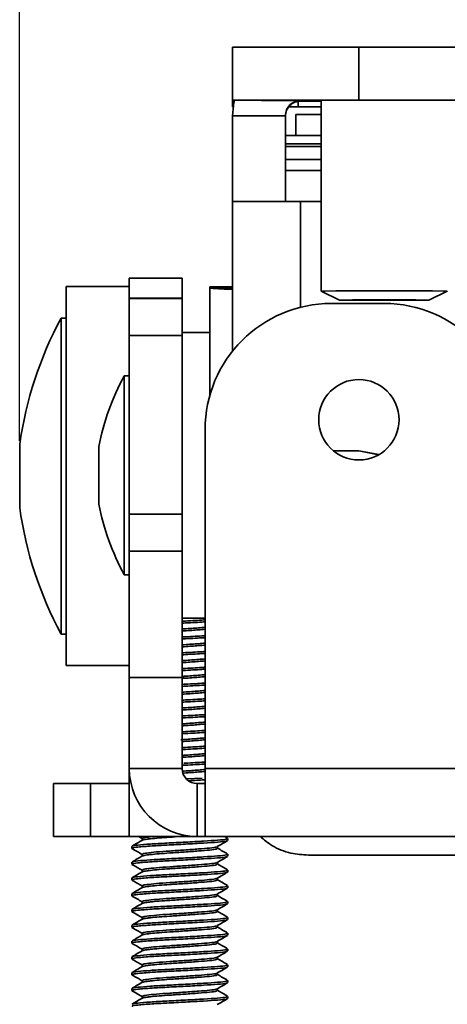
# Model space of a CAD drawing. Header units: millimetres. Extents: x 2 to 1120, y -2 to 861.
# Tile 27 of 226: x 313 to 320, y 137 to 154. Entities that reach past the tile are written whole.
import ezdxf

# ---------------------------------------------------------------- set-up
doc = ezdxf.new("R2010")
doc.units = ezdxf.units.MM
doc.header["$PDSIZE"] = -1
doc.styles.add('SLDTEXTSTYLE0', font='meiryo.ttc', dxfattribs={"width": 0.605})
doc.dimstyles.new('SLDDIMSTYLE1', dxfattribs={"dimtxt": 5.650301, "dimasz": 4.572, "dimexe": 0, "dimexo": 0.0625, "dimgap": 1.412575, "dimtad": 0, "dimtih": 1, "dimtoh": 1, "dimdec": 1, "dimlfac": 3, "dimrnd": 1e-09, "dimzin": 12, "dimdsep": 46, "dimtxsty": 'SLDTEXTSTYLE0', "dimsah": 1, "dimcen": 0.09, "dimadec": 0, "dimazin": 3, "dimtfac": 1, "dimtofl": 0, "dimtmove": 0, "dimatfit": 3, "dimfxl": 1, "dimfrac": 2, "dimtolj": 1, "dimtzin": 12, "dimarcsym": 0})

# ---------------------------------------------------------------- blocks, each defined once
blk = doc.blocks.new('*D41')
at = {"color": 0, "linetype": 'Continuous', "lineweight": -2}
for p, q in [((313.161, 146.583), (313.161, 166.364)), ((317.733, 166.364), (394.283, 166.364)), ((490.142, 166.364), (413.592, 166.364)), ((494.714, 146.583), (494.714, 166.364))]:
    blk.add_line(p, q, dxfattribs=at)
at = {"color": 0}
for points in [[(317.733, 167.126), (317.733, 165.602), (313.161, 166.364)], [(490.142, 165.602), (490.142, 167.126), (494.714, 166.364)]]:
    blk.add_solid(points, dxfattribs=at)
at = {"layer": 'Defpoints', "color": 0}
for p in [(494.714, 166.364), (313.161, 146.521), (494.714, 146.521)]:
    blk.add_point(p, dxfattribs=at)
at = {"color": 0, "lineweight": 18, "insert": (403.938, 174.804), "char_height": 5.6503, "attachment_point": 2, "style": 'SLDTEXTSTYLE0'}
blk.add_mtext('\\A1;544.7\\P(21.44)', dxfattribs=at)

msp = doc.modelspace()

# ---------------------------------------------------------------- linework, layer by layer
at = {"color": 7, "linetype": 'Continuous', "lineweight": 35}
for p, q in [((316.731, 152.2893), (316.731, 153.1749)), ((322.4037, 153.1763), (318.8477, 153.1763)), ((318.8477, 152.2907), (318.8477, 153.1763)), ((316.731, 152.2893), (316.731, 152.2872)), ((316.731, 152.1793), (316.731, 152.2872)), ((317.8317, 152.2865), (317.8706, 152.2865)), ((317.8706, 152.2865), (317.8706, 152.2829)), ((317.8706, 152.2751), (317.8706, 152.2829)), ((317.8706, 152.2751), (318.001, 152.2751)), ((318.001, 152.2751), (318.2127, 152.2751)), ((318.2127, 152.2896), (318.2127, 149.0923)), ((322.4037, 152.2907), (318.8477, 152.2907)), ((316.741, 152.1794), (316.731, 152.1793)), ((316.731, 152.1793), (316.731, 152.1772)), ((316.731, 152.1772), (316.7407, 152.1771)), ((317.8317, 152.18), (317.6724, 152.18)), ((318.2127, 152.18), (317.8317, 152.18)), ((317.6166, 152.0289), (316.731, 152.0289)), ((316.731, 152.0289), (316.731, 150.5896)), ((317.6166, 150.5903), (317.6166, 152.0289)), ((318.2127, 152.0482), (317.7893, 152.0482)), ((317.7893, 151.6987), (317.7893, 152.0482)), ((318.2127, 151.6987), (317.6166, 151.6987)), ((318.2127, 151.513), (317.6166, 151.513)), ((316.731, 148.0875), (316.731, 150.5896)), ((317.8706, 150.5903), (318.2127, 150.5903)), ((315.8843, 149.3072), (314.9987, 149.3072)), ((314.9987, 148.9725), (314.9987, 149.3072)), ((315.8843, 148.9725), (315.8843, 149.3072)), ((314.9987, 149.1667), (313.9404, 149.1667)), ((313.9404, 143.3939), (313.9404, 149.1667)), ((316.731, 149.1598), (316.3508, 149.1598)), ((316.3508, 149.1592), (316.3508, 149.1598)), ((316.3508, 149.1592), (316.3508, 149.1403)), ((316.3508, 149.1403), (316.3508, 147.3511)), ((315.8843, 148.9725), (314.9987, 148.9725)), ((314.9987, 148.9685), (314.9987, 148.9725)), ((315.8843, 148.9685), (314.9987, 148.9685)), ((314.9987, 148.3486), (314.9987, 148.9685)), ((315.8843, 148.9725), (315.8843, 148.9685)), ((315.8843, 148.9685), (315.8843, 148.3486)), ((318.2127, 149.0923), (318.5217, 148.9415)), ((320.0203, 148.9415), (320.3293, 149.0923)), ((319.271, 148.8839), (318.3854, 148.8839)), ((313.9404, 148.6376), (313.8557, 148.6376)), ((313.8557, 148.6376), (313.8557, 147.5297)), ((315.8843, 148.3486), (314.9987, 148.3486)), ((314.9987, 148.3486), (314.9987, 145.3552)), ((316.3508, 148.397), (315.8843, 148.397)), ((315.8843, 148.3486), (315.8843, 145.3552)), ((314.9987, 147.6731), (314.9141, 147.6731)), ((314.9141, 147.6731), (314.9141, 145.363)), ((313.8557, 147.5297), (313.8557, 143.3459)), ((316.2687, 141.0945), (316.2687, 146.7672)), ((313.1615, 146.5209), (313.1615, 146.2993)), ((314.4873, 146.4878), (314.4873, 145.8194)), ((318.8477, 146.4171), (318.4196, 146.4171)), ((318.8477, 146.4165), (318.4203, 146.4165)), ((319.1798, 146.3511), (318.8477, 146.4171)), ((318.8477, 146.4165), (318.8477, 146.4171)), ((319.1792, 146.3507), (318.8477, 146.4165)), ((313.1615, 146.2993), (313.1615, 145.4626)), ((314.4873, 145.8194), (314.4873, 145.5226)), ((314.9141, 145.363), (314.9141, 144.3373)), ((315.8843, 145.3552), (314.9987, 145.3552)), ((314.9987, 144.7352), (314.9987, 145.3552)), ((315.8843, 145.3552), (315.8843, 144.7352)), ((315.8843, 144.7352), (314.9987, 144.7352)), ((314.9987, 142.6185), (314.9987, 144.7352)), ((315.8843, 144.7352), (315.8843, 142.6185)), ((314.9141, 144.3373), (314.9987, 144.3373)), ((315.8843, 143.6134), (316.2687, 143.6134)), ((313.8557, 143.3459), (313.9404, 143.3459)), ((313.9404, 142.8167), (313.9404, 143.3939)), ((313.9404, 142.8167), (314.9987, 142.8167)), ((315.8843, 142.6185), (314.9987, 142.6185)), ((314.9987, 141.0945), (314.9987, 142.6185)), ((315.8843, 141.0945), (315.8843, 142.6185)), ((315.8843, 141.0945), (314.9987, 141.0945)), ((314.9987, 141.0556), (314.9987, 141.0945)), ((314.9987, 139.9549), (314.9987, 141.0556)), ((316.2687, 141.0945), (316.2687, 139.9549)), ((321.3877, 141.0945), (316.2687, 141.0945)), ((316.2204, 140.9344), (315.9563, 140.9192)), ((313.7287, 140.8405), (313.7287, 139.9549)), ((313.7287, 140.8405), (314.3487, 140.8405)), ((314.3487, 140.8405), (314.3487, 139.9549)), ((314.9987, 140.8405), (314.3487, 140.8405)), ((316.1383, 140.8405), (316.1383, 139.9549)), ((316.2687, 140.8405), (316.1383, 140.8405)), ((314.3487, 139.9549), (313.7287, 139.9549)), ((314.9987, 139.9549), (314.3487, 139.9549)), ((315.8843, 139.9549), (314.9987, 139.9549)), ((315.1514, 139.9549), (315.2129, 139.9192)), ((315.2129, 139.9216), (315.2129, 139.8909)), ((315.8843, 139.9836), (315.8843, 139.9549)), ((315.9587, 139.9549), (315.8843, 139.9549)), ((316.1383, 139.9549), (315.9587, 139.9549)), ((316.1383, 139.9549), (316.2687, 139.9549)), ((321.3877, 139.9549), (316.2687, 139.9549)), ((316.6474, 139.9249), (316.5957, 139.9549)), ((316.6497, 139.8885), (316.6497, 139.9216)), ((315.0411, 139.7892), (315.0411, 139.7562)), ((316.4779, 139.7562), (316.4779, 139.7869)), ((315.2129, 139.657), (315.2129, 139.6264)), ((316.6497, 139.6239), (316.6497, 139.657)), ((318.001, 139.6424), (321.0627, 139.6424)), ((315.0411, 139.5246), (315.0411, 139.4916)), ((315.2129, 139.3924), (315.2129, 139.3618)), ((316.4779, 139.4916), (316.4779, 139.5223)), ((316.6497, 139.3593), (316.6497, 139.3924)), ((315.0411, 139.26), (315.0411, 139.227)), ((316.4779, 139.227), (316.4779, 139.2577)), ((315.2129, 139.1278), (315.2129, 139.0972)), ((316.6497, 139.0948), (316.6497, 139.1278)), ((315.0411, 138.9955), (315.0411, 138.9625)), ((316.4779, 138.9625), (316.4779, 138.9932)), ((315.0411, 138.7309), (315.0411, 138.6979)), ((315.2129, 138.8632), (315.2129, 138.8326)), ((316.4779, 138.6979), (316.4779, 138.7286)), ((316.6497, 138.8302), (316.6497, 138.8632)), ((315.2129, 138.5987), (315.2129, 138.568)), ((316.6497, 138.5656), (316.6497, 138.5987)), ((315.0411, 138.4663), (315.0411, 138.4333)), ((316.4779, 138.4333), (316.4779, 138.464)), ((315.2129, 138.3341), (315.2129, 138.3034)), ((316.6497, 138.301), (316.6497, 138.3341)), ((315.0411, 138.2017), (315.0411, 138.1687)), ((315.2129, 138.0695), (315.2129, 138.0389)), ((316.4779, 138.1687), (316.4779, 138.1994)), ((316.6497, 138.0364), (316.6497, 138.0695)), ((315.0411, 137.9371), (315.0411, 137.9041)), ((316.4779, 137.9041), (316.4779, 137.9348)), ((315.2129, 137.8049), (315.2129, 137.7743)), ((316.6497, 137.7718), (316.6497, 137.8049)), ((315.0411, 137.6725), (315.0411, 137.6395)), ((316.4779, 137.6395), (316.4779, 137.6702)), ((315.0411, 137.408), (315.0411, 137.375)), ((315.2129, 137.5403), (315.2129, 137.5097)), ((316.4779, 137.375), (316.4779, 137.4057)), ((316.6497, 137.5073), (316.6497, 137.5403)), ((315.2129, 137.2757), (315.2129, 137.2451)), ((316.6497, 137.2427), (316.6497, 137.2757))]:
    msp.add_line(p, q, dxfattribs=at)
at = {"color": 8, "linetype": 'Continuous', "lineweight": 35}
for p, q in [((317.8317, 152.18), (317.8317, 152.2721)), ((318.2127, 151.5605), (317.6166, 151.5605)), ((318.2127, 151.2951), (317.6166, 151.2951)), ((318.2127, 151.1134), (317.6166, 151.1134)), ((317.8706, 150.5903), (317.8706, 148.8203)), ((316.731, 149.1592), (316.3508, 149.1592)), ((316.731, 149.1403), (316.3508, 149.1403)), ((314.9987, 141.0556), (314.9994, 141.0556)), ((315.9587, 139.9692), (315.9587, 139.9549))]:
    msp.add_line(p, q, dxfattribs=at)
at = {"color": 7, "linetype": 'Continuous', "lineweight": 35, "flags": 128}
for points in [[(318.8477, 153.1763), (318.4347, 153.1763), (318.0377, 153.1762), (317.6717, 153.176), (317.351, 153.1759), (317.0877, 153.1757), (316.8921, 153.1754), (316.7717, 153.1752), (316.731, 153.1749)], [(318.8477, 152.2907), (318.4347, 152.2906), (318.0377, 152.2906), (317.6717, 152.2904), (317.351, 152.2903), (317.0877, 152.29), (316.8921, 152.2898), (316.7717, 152.2895), (316.731, 152.2893)], [(316.731, 152.0289), (316.7529, 152.2512), (316.7606, 152.287)], [(320.3293, 152.289), (320.4068, 152.2891), (320.4068, 152.2894), (320.2837, 152.2896), (320.0509, 152.2898), (319.7335, 152.29), (319.3661, 152.29), (318.9883, 152.29), (318.6412, 152.2899), (318.3623, 152.2897), (318.1819, 152.2895), (318.1195, 152.2893), (318.1195, 152.2893)], [(318.1195, 152.2893), (318.1819, 152.289), (318.2127, 152.289)], [(317.6693, 152.176), (317.6717, 152.176), (318.0377, 152.1759), (318.2127, 152.1759)], [(318.2127, 152.1775), (318.1819, 152.1774), (318.1195, 152.1772)], [(318.1195, 152.1772), (318.1819, 152.1769), (318.2127, 152.1769)], [(318.2127, 149.0923), (318.2127, 149.0923), (318.2765, 149.0925), (318.4603, 149.0927), (318.7418, 149.0929), (319.0872, 149.093), (319.4548, 149.093), (319.8002, 149.0929), (320.0817, 149.0927), (320.2655, 149.0925), (320.3293, 149.0923), (320.3293, 149.0923)], [(320.0203, 148.9415), (319.9633, 148.9414), (319.8008, 148.9412), (319.5577, 148.9411), (319.271, 148.9411), (318.9843, 148.9411), (318.7412, 148.9412), (318.5787, 148.9414), (318.5217, 148.9415), (318.5787, 148.9417), (318.7412, 148.9419), (318.9843, 148.942), (319.271, 148.942), (319.5577, 148.942), (319.8008, 148.9419), (319.9633, 148.9417), (320.0203, 148.9415)], [(319.7955, 148.9415), (319.7556, 148.9414), (319.6419, 148.9413), (319.4717, 148.9412), (319.271, 148.9412), (319.0703, 148.9412), (318.9001, 148.9413), (318.7864, 148.9414), (318.7465, 148.9415), (318.7864, 148.9417), (318.9001, 148.9418), (319.0703, 148.9419), (319.271, 148.9419), (319.4717, 148.9419), (319.6419, 148.9418), (319.7556, 148.9417), (319.7955, 148.9415)]]:
    msp.add_lwpolyline(points, dxfattribs=at)
at = {"color": 7, "linetype": 'Continuous', "lineweight": 35}
msp.add_circle((318.8477, 146.9365), 0.6731, dxfattribs=at)
for centre, radius, start, end in [((317.5565, 568.0112), 415.7248, 269.886228, 270.037924), ((317.8706, 152.0289), 0.254, 89.99999, 179.99999), ((317.8706, 152.0211), 0.254, 89.99999, 179.99999), ((317.5857, -279.8446), 430.4351, 89.962076, 90.113772), ((316.6936, 152.6696), 3.5459, 264.45238, 270.60373), ((318.3854, 146.7672), 2.1167, 90, 180), ((319.271, 146.7672), 2.1167, 0, 90), ((319.4488, 145.6309), 6.35, 151.7384, 171.94262), ((318.6394, 145.6624), 4.2333, 151.64236, 168.75681), ((318.6394, 146.348), 4.2333, 191.24319, 208.35764), ((319.4488, 146.3526), 6.35, 188.05738, 208.2616), ((316.1383, 141.0945), 1.1396, 180, 270), ((316.1383, 141.0945), 0.254, 180, 270)]:
    msp.add_arc(centre, radius, start, end, dxfattribs=at)
for points, knots in [([(316.2687, 143.5832), (316.2608, 143.5827), (316.1732, 143.5768), (316.0239, 143.5684), (315.8953, 143.5617), (315.8725, 143.5606)], [0, 0, 0, 0, 0.0755178, 0.8363115, 1, 1, 1, 1]), ([(316.2687, 143.5501), (316.2608, 143.5496), (316.1732, 143.5438), (316.0296, 143.5356), (315.9064, 143.5292), (315.8891, 143.5283)], [0, 0, 0, 0, 0.0786157, 0.8706185, 1, 1, 1, 1]), ([(316.2687, 143.4586), (316.234, 143.4556), (316.1388, 143.4473), (315.992, 143.4365), (315.8964, 143.4302), (315.8843, 143.4294)], [0, 0, 0, 0, 0.3339706, 0.9156572, 1, 1, 1, 1]), ([(316.2687, 143.4255), (316.234, 143.4225), (316.1388, 143.4142), (315.992, 143.4035), (315.8964, 143.3972), (315.8843, 143.3964)], [0, 0, 0, 0, 0.3339706, 0.9156572, 1, 1, 1, 1]), ([(316.2687, 143.3186), (316.2608, 143.3181), (316.1732, 143.3122), (316.028, 143.304), (315.9032, 143.2976), (315.8843, 143.2966)], [0, 0, 0, 0, 0.0777024, 0.8605043, 1, 1, 1, 1]), ([(316.2687, 143.2856), (316.2608, 143.285), (316.1732, 143.2792), (316.028, 143.271), (315.9032, 143.2645), (315.8843, 143.2635)], [0, 0, 0, 0, 0.0777024, 0.8605043, 1, 1, 1, 1]), ([(316.2687, 143.194), (316.234, 143.191), (316.1388, 143.1827), (315.992, 143.1719), (315.8964, 143.1656), (315.8843, 143.1648)], [0, 0, 0, 0, 0.3339706, 0.9156572, 1, 1, 1, 1]), ([(316.2687, 143.1609), (316.234, 143.1579), (316.1388, 143.1497), (315.992, 143.1389), (315.8964, 143.1326), (315.8843, 143.1318)], [0, 0, 0, 0, 0.3339706, 0.9156572, 1, 1, 1, 1]), ([(316.2687, 143.054), (316.2608, 143.0535), (316.1732, 143.0477), (316.028, 143.0394), (315.9032, 143.033), (315.8843, 143.032)], [0, 0, 0, 0, 0.0777024, 0.8605043, 1, 1, 1, 1]), ([(316.2687, 143.021), (316.2608, 143.0204), (316.1732, 143.0146), (316.028, 143.0064), (315.9032, 142.9999), (315.8843, 142.9989)], [0, 0, 0, 0, 0.0777024, 0.8605043, 1, 1, 1, 1]), ([(316.2687, 142.9294), (316.234, 142.9264), (316.1388, 142.9181), (315.992, 142.9074), (315.8964, 142.9011), (315.8843, 142.9003)], [0, 0, 0, 0, 0.3339706, 0.9156572, 1, 1, 1, 1]), ([(316.2687, 142.8963), (316.234, 142.8933), (316.1388, 142.8851), (315.992, 142.8743), (315.8964, 142.868), (315.8843, 142.8672)], [0, 0, 0, 0, 0.3339706, 0.9156572, 1, 1, 1, 1]), ([(316.2687, 142.7895), (316.2608, 142.7889), (316.1732, 142.7831), (316.028, 142.7749), (315.9032, 142.7684), (315.8843, 142.7674)], [0, 0, 0, 0, 0.0777024, 0.8605043, 1, 1, 1, 1]), ([(316.2687, 142.7564), (316.2608, 142.7559), (316.1732, 142.75), (316.028, 142.7418), (315.9032, 142.7353), (315.8843, 142.7343)], [0, 0, 0, 0, 0.0777024, 0.8605043, 1, 1, 1, 1]), ([(316.2687, 142.6648), (316.234, 142.6618), (316.1388, 142.6536), (315.992, 142.6428), (315.8964, 142.6365), (315.8843, 142.6357)], [0, 0, 0, 0, 0.3339706, 0.9156572, 1, 1, 1, 1]), ([(316.2687, 142.5249), (316.2608, 142.5244), (316.1732, 142.5185), (316.028, 142.5103), (315.9032, 142.5038), (315.8843, 142.5028)], [0, 0, 0, 0, 0.07770237, 0.86050433, 1, 1, 1, 1]), ([(316.2687, 142.6317), (316.234, 142.6287), (316.1389, 142.6205), (315.995, 142.6099), (315.9023, 142.6038), (315.8931, 142.6032)], [0, 0, 0, 0, 0.34094062, 0.93476697, 1, 1, 1, 1]), ([(316.2687, 142.4918), (316.2608, 142.4913), (316.1732, 142.4854), (316.028, 142.4772), (315.9032, 142.4707), (315.8843, 142.4698)], [0, 0, 0, 0, 0.0777024, 0.8605043, 1, 1, 1, 1]), ([(316.2687, 142.4002), (316.234, 142.3972), (316.1388, 142.389), (315.992, 142.3782), (315.8964, 142.3719), (315.8843, 142.3711)], [0, 0, 0, 0, 0.3339706, 0.9156572, 1, 1, 1, 1]), ([(316.2687, 142.3672), (316.234, 142.3642), (316.1388, 142.3559), (315.992, 142.3451), (315.8964, 142.3388), (315.8843, 142.338)], [0, 0, 0, 0, 0.3339706, 0.9156572, 1, 1, 1, 1]), ([(316.2687, 142.2603), (316.2608, 142.2598), (316.1732, 142.2539), (316.028, 142.2457), (315.9032, 142.2392), (315.8843, 142.2383)], [0, 0, 0, 0, 0.0777024, 0.8605043, 1, 1, 1, 1]), ([(316.2687, 142.2272), (316.2608, 142.2267), (316.1732, 142.2208), (316.028, 142.2126), (315.9032, 142.2062), (315.8843, 142.2052)], [0, 0, 0, 0, 0.0777024, 0.8605043, 1, 1, 1, 1]), ([(316.2687, 142.1356), (316.234, 142.1326), (316.1388, 142.1244), (315.992, 142.1136), (315.8964, 142.1073), (315.8843, 142.1065)], [0, 0, 0, 0, 0.3339706, 0.9156572, 1, 1, 1, 1]), ([(316.2687, 142.1026), (316.234, 142.0996), (316.1388, 142.0913), (315.992, 142.0805), (315.8964, 142.0742), (315.8843, 142.0734)], [0, 0, 0, 0, 0.3339706, 0.9156572, 1, 1, 1, 1]), ([(316.2687, 141.9957), (316.2608, 141.9952), (316.1732, 141.9893), (316.028, 141.9811), (315.9032, 141.9746), (315.8843, 141.9737)], [0, 0, 0, 0, 0.0777024, 0.8605043, 1, 1, 1, 1]), ([(316.2687, 141.9626), (316.2608, 141.9621), (316.1732, 141.9563), (316.028, 141.948), (315.9032, 141.9416), (315.8843, 141.9406)], [0, 0, 0, 0, 0.0777024, 0.8605043, 1, 1, 1, 1]), ([(316.2687, 141.8711), (316.234, 141.8681), (316.1388, 141.8598), (315.992, 141.849), (315.8964, 141.8427), (315.8843, 141.8419)], [0, 0, 0, 0, 0.3339706, 0.9156572, 1, 1, 1, 1]), ([(316.2687, 141.838), (316.234, 141.835), (316.1388, 141.8267), (315.992, 141.816), (315.8964, 141.8097), (315.8843, 141.8089)], [0, 0, 0, 0, 0.3339706, 0.9156572, 1, 1, 1, 1]), ([(316.2687, 141.7311), (316.2608, 141.7306), (316.1732, 141.7247), (316.028, 141.7165), (315.9032, 141.7101), (315.8843, 141.7091)], [0, 0, 0, 0, 0.0777024, 0.8605043, 1, 1, 1, 1]), ([(316.2687, 141.6981), (316.2608, 141.6975), (316.1732, 141.6917), (316.028, 141.6835), (315.9032, 141.677), (315.8843, 141.676)], [0, 0, 0, 0, 0.0777024, 0.8605043, 1, 1, 1, 1]), ([(316.2687, 141.6065), (316.234, 141.6035), (316.1388, 141.5952), (315.9853, 141.584), (315.8831, 141.5773), (315.8643, 141.576)], [0, 0, 0, 0, 0.3191453, 0.87501, 1, 1, 1, 1]), ([(316.2687, 141.5734), (316.234, 141.5704), (316.1388, 141.5622), (315.991, 141.5513), (315.8943, 141.5449), (315.8811, 141.5441)], [0, 0, 0, 0, 0.3314875, 0.9088492, 1, 1, 1, 1]), ([(316.2687, 141.4665), (316.2608, 141.466), (316.1732, 141.4602), (316.028, 141.4519), (315.9032, 141.4455), (315.8843, 141.4445)], [0, 0, 0, 0, 0.0777024, 0.8605043, 1, 1, 1, 1]), ([(316.2687, 141.4335), (316.2608, 141.4329), (316.1732, 141.4271), (316.028, 141.4189), (315.9032, 141.4124), (315.8843, 141.4114)], [0, 0, 0, 0, 0.0777024, 0.8605043, 1, 1, 1, 1]), ([(316.2687, 141.3419), (316.234, 141.3389), (316.1388, 141.3306), (315.992, 141.3199), (315.8964, 141.3136), (315.8843, 141.3128)], [0, 0, 0, 0, 0.3339706, 0.9156572, 1, 1, 1, 1]), ([(316.2687, 141.3088), (316.234, 141.3058), (316.1388, 141.2976), (315.992, 141.2868), (315.8964, 141.2805), (315.8843, 141.2797)], [0, 0, 0, 0, 0.3339706, 0.9156572, 1, 1, 1, 1]), ([(316.2687, 141.202), (316.2608, 141.2014), (316.1732, 141.1956), (316.0374, 141.1879), (315.9216, 141.1819), (315.9118, 141.1814)], [0, 0, 0, 0, 0.0833201, 0.9227171, 1, 1, 1, 1]), ([(316.2687, 141.0773), (316.234, 141.0743), (316.1389, 141.0661), (315.9949, 141.0555), (315.9021, 141.0494), (315.8929, 141.0487)], [0, 0, 0, 0, 0.3407209, 0.9341645, 1, 1, 1, 1]), ([(316.2687, 141.0442), (316.234, 141.0412), (316.1389, 141.033), (315.997, 141.0225), (315.9062, 141.0166), (315.899, 141.0161)], [0, 0, 0, 0, 0.3457065, 0.9478337, 1, 1, 1, 1]), ([(316.2601, 141.1683), (316.255, 141.168), (316.1699, 141.1623), (316.0337, 141.1546), (315.9145, 141.1484), (315.9013, 141.1477)], [0, 0, 0, 0, 0.05348684, 0.89476436, 1, 1, 1, 1]), ([(316.254, 140.9033), (316.2509, 140.9031), (316.1827, 140.8986), (316.0885, 140.8934), (315.9986, 140.8885)], [0, 0, 0, 0, 0.04526015, 1, 1, 1, 1]), ([(316.6361, 139.8885), (316.6358, 139.8846), (316.6351, 139.8751), (316.4927, 139.8596), (316.2522, 139.8447), (315.9461, 139.8267), (315.637, 139.8113), (315.3465, 139.7955), (315.1352, 139.7773), (315.0311, 139.7642), (315.0522, 139.7555), (315.0598, 139.7524)], [0, 0, 0, 0, 0.083866, 0.2066621, 0.3256319, 0.4495027, 0.5702036, 0.677432, 0.8147027, 0.9336725, 1, 1, 1, 1]), ([(315.2185, 139.8942), (315.1898, 139.8775), (315.1323, 139.8441), (315.0747, 139.8107), (315.0459, 139.794)], [0, 0, 0, 0, 0.49977052, 1, 1, 1, 1]), ([(316.6361, 139.9216), (316.6358, 139.9177), (316.6351, 139.9082), (316.4927, 139.8926), (316.2522, 139.8778), (315.9461, 139.8598), (315.6254, 139.8438), (315.3354, 139.8279), (315.1404, 139.8104), (315.0399, 139.799), (315.0546, 139.7917), (315.0595, 139.7892)], [0, 0, 0, 0, 0.0862164, 0.212454, 0.334758, 0.4621003, 0.5861839, 0.7102676, 0.8376099, 0.9459483, 1, 1, 1, 1]), ([(315.8563, 139.9549), (315.7955, 139.9509), (315.6702, 139.9427), (315.4943, 139.9307), (315.3694, 139.9188), (315.2645, 139.9063), (315.2373, 139.899), (315.2186, 139.894)], [0, 0, 0, 0, 0.19661417, 0.40520969, 0.62098924, 0.7392883, 1, 1, 1, 1]), ([(315.4106, 139.9549), (315.3683, 139.9507), (315.28, 139.9418), (315.2194, 139.9316), (315.2199, 139.9244), (315.2201, 139.9216)], [0, 0, 0, 0, 0.3583292, 0.7474059, 1, 1, 1, 1]), ([(316.4738, 139.7845), (316.5026, 139.8013), (316.5602, 139.8348), (316.6179, 139.8682), (316.6467, 139.885)], [0, 0, 0, 0, 0.499703, 1, 1, 1, 1]), ([(317.1917, 139.9549), (317.2562, 139.9002), (317.3984, 139.7798), (317.6887, 139.665), (317.9021, 139.6496), (318.001, 139.6424)], [0, 0, 0, 0, 0.3086255, 0.6795929, 1, 1, 1, 1]), ([(315.044, 139.7527), (315.0729, 139.7359), (315.1292, 139.7033), (315.1855, 139.6706), (315.2129, 139.6546)], [0, 0, 0, 0, 0.5124683, 1, 1, 1, 1]), ([(316.4671, 139.7562), (316.4669, 139.7524), (316.4664, 139.7428), (316.3544, 139.7273), (316.1652, 139.7124), (315.9247, 139.6944), (315.6903, 139.6795), (315.4943, 139.6661), (315.3694, 139.6542), (315.2645, 139.6417), (315.2373, 139.6344), (315.2186, 139.6295)], [0, 0, 0, 0, 0.08985201, 0.22141269, 0.34886006, 0.48157634, 0.61088456, 0.71191663, 0.81642825, 0.87372574, 1, 1, 1, 1]), ([(316.4621, 139.7845), (316.4614, 139.7822), (316.4587, 139.7743), (316.353, 139.7603), (316.1656, 139.7455), (315.9245, 139.7275), (315.6723, 139.7115), (315.4449, 139.6956), (315.2932, 139.6786), (315.2188, 139.667), (315.2198, 139.6598), (315.2201, 139.657)], [0, 0, 0, 0, 0.0527615, 0.1835575, 0.310264, 0.4422089, 0.5707655, 0.6993222, 0.831267, 0.9335782, 1, 1, 1, 1]), ([(316.6474, 139.6603), (316.6186, 139.677), (316.5621, 139.7098), (316.5055, 139.7426), (316.4779, 139.7587)], [0, 0, 0, 0, 0.5103941, 1, 1, 1, 1]), ([(316.6361, 139.6239), (316.6358, 139.6201), (316.6351, 139.6106), (316.4927, 139.595), (316.2522, 139.5801), (315.9461, 139.5621), (315.637, 139.5467), (315.3465, 139.5309), (315.1352, 139.5127), (315.0311, 139.4997), (315.0522, 139.4909), (315.0598, 139.4878)], [0, 0, 0, 0, 0.083866, 0.2066621, 0.3256319, 0.4495027, 0.5702036, 0.677432, 0.8147027, 0.9336725, 1, 1, 1, 1]), ([(315.2185, 139.6296), (315.1898, 139.6129), (315.1323, 139.5795), (315.0747, 139.5461), (315.0459, 139.5294)], [0, 0, 0, 0, 0.4997705, 1, 1, 1, 1]), ([(316.6361, 139.657), (316.6358, 139.6531), (316.6351, 139.6436), (316.4927, 139.6281), (316.2522, 139.6132), (315.9461, 139.5952), (315.6254, 139.5792), (315.3354, 139.5633), (315.1404, 139.5458), (315.0399, 139.5345), (315.0546, 139.5271), (315.0595, 139.5246)], [0, 0, 0, 0, 0.08621645, 0.21245395, 0.33475797, 0.46210028, 0.58618394, 0.7102676, 0.83760991, 0.94594828, 1, 1, 1, 1]), ([(316.4738, 139.5199), (316.5026, 139.5367), (316.5602, 139.5702), (316.6179, 139.6036), (316.6467, 139.6204)], [0, 0, 0, 0, 0.499703, 1, 1, 1, 1]), ([(315.044, 139.4881), (315.0729, 139.4713), (315.1292, 139.4387), (315.1855, 139.406), (315.2129, 139.39)], [0, 0, 0, 0, 0.5124683, 1, 1, 1, 1]), ([(316.6361, 139.3924), (316.6358, 139.3886), (316.6351, 139.379), (316.4927, 139.3635), (316.2522, 139.3486), (315.9461, 139.3306), (315.6254, 139.3146), (315.3354, 139.2987), (315.1404, 139.2813), (315.0399, 139.2699), (315.0546, 139.2625), (315.0595, 139.26)], [0, 0, 0, 0, 0.0862164, 0.212454, 0.334758, 0.4621003, 0.5861839, 0.7102676, 0.8376099, 0.9459483, 1, 1, 1, 1]), ([(316.4671, 139.4916), (316.4669, 139.4878), (316.4664, 139.4783), (316.3544, 139.4627), (316.1652, 139.4478), (315.9247, 139.4298), (315.6903, 139.4149), (315.4943, 139.4015), (315.3694, 139.3897), (315.2645, 139.3771), (315.2373, 139.3699), (315.2186, 139.3649)], [0, 0, 0, 0, 0.089852, 0.2214127, 0.3488601, 0.4815763, 0.6108846, 0.7119166, 0.8164283, 0.8737257, 1, 1, 1, 1]), ([(316.4621, 139.5199), (316.4614, 139.5177), (316.4587, 139.5097), (316.353, 139.4958), (316.1656, 139.4809), (315.9245, 139.4629), (315.6723, 139.4469), (315.4449, 139.431), (315.2932, 139.4141), (315.2188, 139.4024), (315.2198, 139.3952), (315.2201, 139.3924)], [0, 0, 0, 0, 0.0527615, 0.1835575, 0.310264, 0.4422089, 0.5707655, 0.6993222, 0.831267, 0.9335782, 1, 1, 1, 1]), ([(316.6474, 139.3957), (316.6186, 139.4125), (316.5621, 139.4452), (316.5055, 139.4781), (316.4779, 139.4941)], [0, 0, 0, 0, 0.51039407, 1, 1, 1, 1]), ([(315.044, 139.2235), (315.0729, 139.2068), (315.1292, 139.1741), (315.1855, 139.1414), (315.2129, 139.1254)], [0, 0, 0, 0, 0.5124683, 1, 1, 1, 1]), ([(316.6361, 139.3593), (316.6358, 139.3555), (316.6351, 139.346), (316.4927, 139.3304), (316.2522, 139.3155), (315.9461, 139.2975), (315.637, 139.2821), (315.3465, 139.2663), (315.1352, 139.2481), (315.0311, 139.2351), (315.0522, 139.2264), (315.0598, 139.2232)], [0, 0, 0, 0, 0.083866, 0.2066621, 0.3256319, 0.4495027, 0.5702036, 0.677432, 0.8147027, 0.9336725, 1, 1, 1, 1]), ([(315.2185, 139.365), (315.1898, 139.3483), (315.1323, 139.3149), (315.0747, 139.2815), (315.0459, 139.2648)], [0, 0, 0, 0, 0.4997705, 1, 1, 1, 1]), ([(316.4671, 139.227), (316.4669, 139.2232), (316.4664, 139.2137), (316.3544, 139.1981), (316.1652, 139.1832), (315.9247, 139.1652), (315.6903, 139.1504), (315.4943, 139.1369), (315.3694, 139.1251), (315.2645, 139.1125), (315.2373, 139.1053), (315.2186, 139.1003)], [0, 0, 0, 0, 0.089852, 0.2214127, 0.3488601, 0.4815763, 0.6108846, 0.7119166, 0.8164283, 0.8737257, 1, 1, 1, 1]), ([(316.4621, 139.2554), (316.4614, 139.2531), (316.4587, 139.2451), (316.353, 139.2312), (316.1656, 139.2163), (315.9245, 139.1983), (315.6723, 139.1823), (315.4449, 139.1664), (315.2932, 139.1495), (315.2188, 139.1378), (315.2198, 139.1307), (315.2201, 139.1278)], [0, 0, 0, 0, 0.0527615, 0.1835575, 0.310264, 0.4422089, 0.5707655, 0.6993222, 0.831267, 0.9335782, 1, 1, 1, 1]), ([(316.4738, 139.2554), (316.5026, 139.2721), (316.5602, 139.3056), (316.6179, 139.3391), (316.6467, 139.3558)], [0, 0, 0, 0, 0.499703, 1, 1, 1, 1]), ([(316.6474, 139.1311), (316.6186, 139.1479), (316.5621, 139.1806), (316.5055, 139.2135), (316.4779, 139.2296)], [0, 0, 0, 0, 0.51039407, 1, 1, 1, 1]), ([(316.6361, 139.0948), (316.6358, 139.0909), (316.6351, 139.0814), (316.4927, 139.0658), (316.2522, 139.0509), (315.9461, 139.0329), (315.637, 139.0175), (315.3465, 139.0018), (315.1352, 138.9835), (315.0311, 138.9705), (315.0522, 138.9618), (315.0598, 138.9587)], [0, 0, 0, 0, 0.083866, 0.2066621, 0.3256319, 0.4495027, 0.5702036, 0.677432, 0.8147027, 0.9336725, 1, 1, 1, 1]), ([(315.2185, 139.1004), (315.1898, 139.0837), (315.1323, 139.0503), (315.0747, 139.0169), (315.0459, 139.0003)], [0, 0, 0, 0, 0.4997705, 1, 1, 1, 1]), ([(316.6361, 139.1278), (316.6358, 139.124), (316.6351, 139.1145), (316.4927, 139.0989), (316.2522, 139.084), (315.9461, 139.066), (315.6254, 139.05), (315.3354, 139.0341), (315.1404, 139.0167), (315.0399, 139.0053), (315.0546, 138.9979), (315.0595, 138.9955)], [0, 0, 0, 0, 0.0862164, 0.212454, 0.334758, 0.4621003, 0.5861839, 0.7102676, 0.8376099, 0.9459483, 1, 1, 1, 1]), ([(316.4738, 138.9908), (316.5026, 139.0075), (316.5602, 139.041), (316.6179, 139.0745), (316.6467, 139.0912)], [0, 0, 0, 0, 0.499703, 1, 1, 1, 1]), ([(315.044, 138.9589), (315.0729, 138.9422), (315.1292, 138.9095), (315.1855, 138.8768), (315.2129, 138.8609)], [0, 0, 0, 0, 0.5124683, 1, 1, 1, 1]), ([(316.4671, 138.9625), (316.4669, 138.9586), (316.4664, 138.9491), (316.3544, 138.9335), (316.1652, 138.9186), (315.9247, 138.9007), (315.6903, 138.8858), (315.4943, 138.8724), (315.3694, 138.8605), (315.2645, 138.8479), (315.2373, 138.8407), (315.2186, 138.8357)], [0, 0, 0, 0, 0.089852, 0.2214127, 0.3488601, 0.4815763, 0.6108846, 0.7119166, 0.8164283, 0.8737257, 1, 1, 1, 1]), ([(316.4621, 138.9908), (316.4614, 138.9885), (316.4587, 138.9806), (316.353, 138.9666), (316.1656, 138.9517), (315.9245, 138.9337), (315.6723, 138.9178), (315.4449, 138.9018), (315.2932, 138.8849), (315.2188, 138.8733), (315.2198, 138.8661), (315.2201, 138.8632)], [0, 0, 0, 0, 0.0527615, 0.1835575, 0.310264, 0.4422089, 0.5707655, 0.6993222, 0.831267, 0.9335782, 1, 1, 1, 1]), ([(316.6474, 138.8666), (316.6186, 138.8833), (316.5621, 138.9161), (316.5055, 138.9489), (316.4779, 138.965)], [0, 0, 0, 0, 0.5103941, 1, 1, 1, 1]), ([(316.6361, 138.8302), (316.6358, 138.8263), (316.6351, 138.8168), (316.4927, 138.8012), (316.2522, 138.7864), (315.9461, 138.7684), (315.637, 138.7529), (315.3465, 138.7372), (315.1352, 138.7189), (315.0311, 138.7059), (315.0522, 138.6972), (315.0598, 138.6941)], [0, 0, 0, 0, 0.083866, 0.2066621, 0.3256319, 0.4495027, 0.5702036, 0.677432, 0.8147027, 0.9336725, 1, 1, 1, 1]), ([(315.2185, 138.8359), (315.1898, 138.8192), (315.1323, 138.7857), (315.0747, 138.7524), (315.0459, 138.7357)], [0, 0, 0, 0, 0.4997705, 1, 1, 1, 1]), ([(316.6361, 138.8632), (316.6358, 138.8594), (316.6351, 138.8499), (316.4927, 138.8343), (316.2522, 138.8194), (315.9461, 138.8014), (315.6254, 138.7855), (315.3354, 138.7695), (315.1404, 138.7521), (315.0399, 138.7407), (315.0546, 138.7333), (315.0595, 138.7309)], [0, 0, 0, 0, 0.0862164, 0.212454, 0.334758, 0.4621003, 0.5861839, 0.7102676, 0.8376099, 0.9459483, 1, 1, 1, 1]), ([(316.4621, 138.7262), (316.4614, 138.7239), (316.4587, 138.716), (316.353, 138.702), (316.1656, 138.6871), (315.9245, 138.6691), (315.6723, 138.6532), (315.4449, 138.6372), (315.2932, 138.6203), (315.2188, 138.6087), (315.2198, 138.6015), (315.2201, 138.5987)], [0, 0, 0, 0, 0.0527615, 0.1835575, 0.310264, 0.4422089, 0.5707655, 0.6993222, 0.831267, 0.9335782, 1, 1, 1, 1]), ([(316.4738, 138.7262), (316.5026, 138.7429), (316.5602, 138.7764), (316.6179, 138.8099), (316.6467, 138.8266)], [0, 0, 0, 0, 0.499703, 1, 1, 1, 1]), ([(315.044, 138.6943), (315.0729, 138.6776), (315.1292, 138.6449), (315.1855, 138.6122), (315.2129, 138.5963)], [0, 0, 0, 0, 0.5124683, 1, 1, 1, 1]), ([(316.6361, 138.5656), (316.6358, 138.5617), (316.6351, 138.5522), (316.4927, 138.5367), (316.2522, 138.5218), (315.9461, 138.5038), (315.637, 138.4884), (315.3465, 138.4726), (315.1352, 138.4543), (315.0311, 138.4413), (315.0522, 138.4326), (315.0598, 138.4295)], [0, 0, 0, 0, 0.083866, 0.2066621, 0.3256319, 0.4495027, 0.5702036, 0.677432, 0.8147027, 0.9336725, 1, 1, 1, 1]), ([(315.2185, 138.5713), (315.1898, 138.5546), (315.1323, 138.5212), (315.0747, 138.4878), (315.0459, 138.4711)], [0, 0, 0, 0, 0.4997705, 1, 1, 1, 1]), ([(316.6361, 138.5987), (316.6358, 138.5948), (316.6351, 138.5853), (316.4927, 138.5697), (316.2522, 138.5549), (315.9461, 138.5368), (315.6254, 138.5209), (315.3354, 138.5049), (315.1404, 138.4875), (315.0399, 138.4761), (315.0546, 138.4688), (315.0595, 138.4663)], [0, 0, 0, 0, 0.0862164, 0.212454, 0.334758, 0.4621003, 0.5861839, 0.7102676, 0.8376099, 0.9459483, 1, 1, 1, 1]), ([(316.4671, 138.6979), (316.4669, 138.694), (316.4664, 138.6845), (316.3544, 138.6689), (316.1652, 138.6541), (315.9247, 138.6361), (315.6903, 138.6212), (315.4943, 138.6078), (315.3694, 138.5959), (315.2645, 138.5834), (315.2373, 138.5761), (315.2186, 138.5711)], [0, 0, 0, 0, 0.089852, 0.2214127, 0.3488601, 0.4815763, 0.6108846, 0.7119166, 0.8164283, 0.8737257, 1, 1, 1, 1]), ([(316.4738, 138.4616), (316.5026, 138.4783), (316.5602, 138.5119), (316.6179, 138.5453), (316.6467, 138.562)], [0, 0, 0, 0, 0.499703, 1, 1, 1, 1]), ([(316.6474, 138.602), (316.6186, 138.6187), (316.5621, 138.6515), (316.5055, 138.6843), (316.4779, 138.7004)], [0, 0, 0, 0, 0.5103941, 1, 1, 1, 1]), ([(315.044, 138.4297), (315.0729, 138.413), (315.1292, 138.3804), (315.1855, 138.3476), (315.2129, 138.3317)], [0, 0, 0, 0, 0.51246829, 1, 1, 1, 1]), ([(316.4671, 138.4333), (316.4669, 138.4294), (316.4664, 138.4199), (316.3544, 138.4044), (316.1652, 138.3895), (315.9247, 138.3715), (315.6903, 138.3566), (315.4943, 138.3432), (315.3694, 138.3313), (315.2645, 138.3188), (315.2373, 138.3115), (315.2186, 138.3065)], [0, 0, 0, 0, 0.089852, 0.2214127, 0.3488601, 0.4815763, 0.6108846, 0.7119166, 0.8164283, 0.8737257, 1, 1, 1, 1]), ([(316.4621, 138.4616), (316.4614, 138.4593), (316.4587, 138.4514), (316.353, 138.4374), (316.1656, 138.4226), (315.9245, 138.4045), (315.6723, 138.3886), (315.4449, 138.3726), (315.2932, 138.3557), (315.2188, 138.3441), (315.2198, 138.3369), (315.2201, 138.3341)], [0, 0, 0, 0, 0.0527615, 0.1835575, 0.310264, 0.4422089, 0.5707655, 0.6993222, 0.831267, 0.9335782, 1, 1, 1, 1]), ([(316.6474, 138.3374), (316.6186, 138.3541), (316.5621, 138.3869), (316.5055, 138.4197), (316.4779, 138.4358)], [0, 0, 0, 0, 0.5103941, 1, 1, 1, 1]), ([(316.6361, 138.301), (316.6358, 138.2971), (316.6351, 138.2876), (316.4927, 138.2721), (316.2522, 138.2572), (315.9461, 138.2392), (315.637, 138.2238), (315.3465, 138.208), (315.1352, 138.1898), (315.0311, 138.1767), (315.0522, 138.168), (315.0598, 138.1649)], [0, 0, 0, 0, 0.083866, 0.2066621, 0.3256319, 0.4495027, 0.5702036, 0.677432, 0.8147027, 0.9336725, 1, 1, 1, 1]), ([(315.2185, 138.3067), (315.1898, 138.29), (315.1323, 138.2566), (315.0747, 138.2232), (315.0459, 138.2065)], [0, 0, 0, 0, 0.4997705, 1, 1, 1, 1]), ([(316.6361, 138.3341), (316.6358, 138.3302), (316.6351, 138.3207), (316.4927, 138.3051), (316.2522, 138.2903), (315.9461, 138.2723), (315.6254, 138.2563), (315.3354, 138.2404), (315.1404, 138.2229), (315.0399, 138.2115), (315.0546, 138.2042), (315.0595, 138.2017)], [0, 0, 0, 0, 0.0862164, 0.212454, 0.334758, 0.4621003, 0.5861839, 0.7102676, 0.8376099, 0.9459483, 1, 1, 1, 1]), ([(316.4738, 138.197), (316.5026, 138.2138), (316.5602, 138.2473), (316.6179, 138.2807), (316.6467, 138.2975)], [0, 0, 0, 0, 0.499703, 1, 1, 1, 1]), ([(315.044, 138.1652), (315.0729, 138.1484), (315.1292, 138.1158), (315.1855, 138.0831), (315.2129, 138.0671)], [0, 0, 0, 0, 0.5124683, 1, 1, 1, 1]), ([(316.6361, 138.0695), (316.6358, 138.0656), (316.6351, 138.0561), (316.4927, 138.0406), (316.2522, 138.0257), (315.9461, 138.0077), (315.6254, 137.9917), (315.3354, 137.9758), (315.1404, 137.9583), (315.0399, 137.947), (315.0546, 137.9396), (315.0595, 137.9371)], [0, 0, 0, 0, 0.0862164, 0.212454, 0.334758, 0.4621003, 0.5861839, 0.7102676, 0.8376099, 0.9459483, 1, 1, 1, 1]), ([(316.4671, 138.1687), (316.4669, 138.1649), (316.4664, 138.1553), (316.3544, 138.1398), (316.1652, 138.1249), (315.9247, 138.1069), (315.6903, 138.092), (315.4943, 138.0786), (315.3694, 138.0667), (315.2645, 138.0542), (315.2373, 138.0469), (315.2186, 138.042)], [0, 0, 0, 0, 0.089852, 0.2214127, 0.3488601, 0.4815763, 0.6108846, 0.7119166, 0.8164283, 0.8737257, 1, 1, 1, 1]), ([(316.4621, 138.197), (316.4614, 138.1947), (316.4587, 138.1868), (316.353, 138.1728), (316.1656, 138.158), (315.9245, 138.14), (315.6723, 138.124), (315.4449, 138.1081), (315.2932, 138.0911), (315.2188, 138.0795), (315.2198, 138.0723), (315.2201, 138.0695)], [0, 0, 0, 0, 0.0527615, 0.1835575, 0.310264, 0.4422089, 0.5707655, 0.6993222, 0.831267, 0.9335782, 1, 1, 1, 1]), ([(316.6474, 138.0728), (316.6186, 138.0895), (316.5621, 138.1223), (316.5055, 138.1551), (316.4779, 138.1712)], [0, 0, 0, 0, 0.5103941, 1, 1, 1, 1]), ([(315.044, 137.9006), (315.0729, 137.8838), (315.1292, 137.8512), (315.1855, 137.8185), (315.2129, 137.8025)], [0, 0, 0, 0, 0.5124683, 1, 1, 1, 1]), ([(316.6361, 138.0364), (316.6358, 138.0326), (316.6351, 138.0231), (316.4927, 138.0075), (316.2522, 137.9926), (315.9461, 137.9746), (315.637, 137.9592), (315.3465, 137.9434), (315.1352, 137.9252), (315.0311, 137.9122), (315.0522, 137.9034), (315.0598, 137.9003)], [0, 0, 0, 0, 0.083866, 0.2066621, 0.3256319, 0.4495027, 0.5702036, 0.677432, 0.8147027, 0.9336725, 1, 1, 1, 1]), ([(315.2185, 138.0421), (315.1898, 138.0254), (315.1323, 137.992), (315.0747, 137.9586), (315.0459, 137.9419)], [0, 0, 0, 0, 0.4997705, 1, 1, 1, 1]), ([(316.4671, 137.9041), (316.4669, 137.9003), (316.4664, 137.8908), (316.3544, 137.8752), (316.1652, 137.8603), (315.9247, 137.8423), (315.6903, 137.8274), (315.4943, 137.814), (315.3694, 137.8022), (315.2645, 137.7896), (315.2373, 137.7824), (315.2186, 137.7774)], [0, 0, 0, 0, 0.089852, 0.2214127, 0.3488601, 0.4815763, 0.6108846, 0.7119166, 0.8164283, 0.8737257, 1, 1, 1, 1]), ([(316.4621, 137.9324), (316.4614, 137.9302), (316.4587, 137.9222), (316.353, 137.9083), (316.1656, 137.8934), (315.9245, 137.8754), (315.6723, 137.8594), (315.4449, 137.8435), (315.2932, 137.8266), (315.2188, 137.8149), (315.2198, 137.8077), (315.2201, 137.8049)], [0, 0, 0, 0, 0.05276147, 0.18355745, 0.31026404, 0.44220891, 0.57076553, 0.69932216, 0.83126702, 0.93357816, 1, 1, 1, 1]), ([(316.4738, 137.9324), (316.5026, 137.9492), (316.5602, 137.9827), (316.6179, 138.0161), (316.6467, 138.0329)], [0, 0, 0, 0, 0.499703, 1, 1, 1, 1]), ([(316.6474, 137.8082), (316.6186, 137.825), (316.5621, 137.8577), (316.5055, 137.8906), (316.4779, 137.9066)], [0, 0, 0, 0, 0.5103941, 1, 1, 1, 1]), ([(316.6361, 137.7718), (316.6358, 137.768), (316.6351, 137.7585), (316.4927, 137.7429), (316.2522, 137.728), (315.9461, 137.71), (315.637, 137.6946), (315.3465, 137.6788), (315.1352, 137.6606), (315.0311, 137.6476), (315.0522, 137.6389), (315.0598, 137.6357)], [0, 0, 0, 0, 0.083866, 0.2066621, 0.3256319, 0.4495027, 0.5702036, 0.677432, 0.8147027, 0.9336725, 1, 1, 1, 1]), ([(315.2185, 137.7775), (315.1898, 137.7608), (315.1323, 137.7274), (315.0747, 137.694), (315.0459, 137.6773)], [0, 0, 0, 0, 0.4997705, 1, 1, 1, 1]), ([(316.6361, 137.8049), (316.6358, 137.8011), (316.6351, 137.7915), (316.4927, 137.776), (316.2522, 137.7611), (315.9461, 137.7431), (315.6254, 137.7271), (315.3354, 137.7112), (315.1404, 137.6938), (315.0399, 137.6824), (315.0546, 137.675), (315.0595, 137.6725)], [0, 0, 0, 0, 0.0862164, 0.212454, 0.334758, 0.4621003, 0.5861839, 0.7102676, 0.8376099, 0.9459483, 1, 1, 1, 1]), ([(316.4738, 137.6679), (316.5026, 137.6846), (316.5602, 137.7181), (316.6179, 137.7516), (316.6467, 137.7683)], [0, 0, 0, 0, 0.499703, 1, 1, 1, 1]), ([(315.044, 137.636), (315.0729, 137.6193), (315.1292, 137.5866), (315.1855, 137.5539), (315.2129, 137.5379)], [0, 0, 0, 0, 0.5124683, 1, 1, 1, 1]), ([(316.4671, 137.6395), (316.4669, 137.6357), (316.4664, 137.6262), (316.3544, 137.6106), (316.1652, 137.5957), (315.9247, 137.5777), (315.6903, 137.5629), (315.4943, 137.5494), (315.3694, 137.5376), (315.2645, 137.525), (315.2373, 137.5178), (315.2186, 137.5128)], [0, 0, 0, 0, 0.08985201, 0.22141269, 0.34886006, 0.48157634, 0.61088456, 0.71191663, 0.81642825, 0.87372574, 1, 1, 1, 1]), ([(316.4621, 137.6679), (316.4614, 137.6656), (316.4587, 137.6576), (316.353, 137.6437), (316.1656, 137.6288), (315.9245, 137.6108), (315.6723, 137.5948), (315.4449, 137.5789), (315.2932, 137.562), (315.2188, 137.5503), (315.2198, 137.5432), (315.2201, 137.5403)], [0, 0, 0, 0, 0.0527615, 0.1835575, 0.310264, 0.4422089, 0.5707655, 0.6993222, 0.831267, 0.9335782, 1, 1, 1, 1]), ([(316.6474, 137.5436), (316.6186, 137.5604), (316.5621, 137.5931), (316.5055, 137.626), (316.4779, 137.6421)], [0, 0, 0, 0, 0.5103941, 1, 1, 1, 1]), ([(316.6361, 137.5073), (316.6358, 137.5034), (316.6351, 137.4939), (316.4927, 137.4783), (316.2522, 137.4634), (315.9461, 137.4454), (315.637, 137.43), (315.3465, 137.4143), (315.1352, 137.396), (315.0311, 137.383), (315.0522, 137.3743), (315.0598, 137.3712)], [0, 0, 0, 0, 0.083866, 0.2066621, 0.3256319, 0.4495027, 0.5702036, 0.677432, 0.8147027, 0.9336725, 1, 1, 1, 1]), ([(315.2185, 137.5129), (315.1898, 137.4962), (315.1323, 137.4628), (315.0747, 137.4294), (315.0459, 137.4128)], [0, 0, 0, 0, 0.4997705, 1, 1, 1, 1]), ([(316.6361, 137.5403), (316.6358, 137.5365), (316.6351, 137.527), (316.4927, 137.5114), (316.2522, 137.4965), (315.9461, 137.4785), (315.6254, 137.4625), (315.3354, 137.4466), (315.1404, 137.4292), (315.0399, 137.4178), (315.0546, 137.4104), (315.0595, 137.408)], [0, 0, 0, 0, 0.08621645, 0.21245395, 0.33475797, 0.46210028, 0.58618394, 0.7102676, 0.83760991, 0.94594828, 1, 1, 1, 1]), ([(316.4621, 137.4033), (316.4614, 137.401), (316.4587, 137.3931), (316.353, 137.3791), (316.1656, 137.3642), (315.9245, 137.3462), (315.6723, 137.3303), (315.4449, 137.3143), (315.2932, 137.2974), (315.2188, 137.2858), (315.2198, 137.2786), (315.2201, 137.2757)], [0, 0, 0, 0, 0.0527615, 0.1835575, 0.310264, 0.4422089, 0.5707655, 0.6993222, 0.831267, 0.9335782, 1, 1, 1, 1]), ([(316.4738, 137.4033), (316.5026, 137.42), (316.5602, 137.4535), (316.6179, 137.487), (316.6467, 137.5037)], [0, 0, 0, 0, 0.499703, 1, 1, 1, 1]), ([(315.044, 137.3714), (315.0729, 137.3547), (315.1292, 137.322), (315.1855, 137.2893), (315.2129, 137.2734)], [0, 0, 0, 0, 0.5124683, 1, 1, 1, 1]), ([(316.6361, 137.2427), (316.6358, 137.2388), (316.6351, 137.2293), (316.4927, 137.2137), (316.2522, 137.1989), (315.9461, 137.1809), (315.637, 137.1654), (315.3465, 137.1497), (315.1352, 137.1314), (315.0311, 137.1184), (315.0522, 137.1097), (315.0598, 137.1066)], [0, 0, 0, 0, 0.083866, 0.2066621, 0.3256319, 0.4495027, 0.5702036, 0.677432, 0.8147027, 0.9336725, 1, 1, 1, 1]), ([(315.2185, 137.2484), (315.1898, 137.2317), (315.1323, 137.1982), (315.0747, 137.1649), (315.0459, 137.1482)], [0, 0, 0, 0, 0.4997705, 1, 1, 1, 1]), ([(316.6361, 137.2757), (316.6358, 137.2719), (316.6351, 137.2624), (316.4927, 137.2468), (316.2522, 137.2319), (315.9461, 137.2139), (315.6254, 137.198), (315.3354, 137.182), (315.1404, 137.1646), (315.0399, 137.1532), (315.0546, 137.1458), (315.0595, 137.1434)], [0, 0, 0, 0, 0.0862164, 0.212454, 0.334758, 0.4621003, 0.5861839, 0.7102676, 0.8376099, 0.9459483, 1, 1, 1, 1]), ([(316.4671, 137.375), (316.4669, 137.3711), (316.4664, 137.3616), (316.3544, 137.346), (316.1652, 137.3311), (315.9247, 137.3132), (315.6903, 137.2983), (315.4943, 137.2849), (315.3694, 137.273), (315.2645, 137.2604), (315.2373, 137.2532), (315.2186, 137.2482)], [0, 0, 0, 0, 0.089852, 0.2214127, 0.3488601, 0.4815763, 0.6108846, 0.7119166, 0.8164283, 0.8737257, 1, 1, 1, 1]), ([(316.4738, 137.1387), (316.5026, 137.1554), (316.5602, 137.1889), (316.6179, 137.2224), (316.6467, 137.2391)], [0, 0, 0, 0, 0.499703, 1, 1, 1, 1]), ([(316.6474, 137.2791), (316.6186, 137.2958), (316.5621, 137.3286), (316.5055, 137.3614), (316.4779, 137.3775)], [0, 0, 0, 0, 0.5103941, 1, 1, 1, 1])]:
    msp.add_open_spline(points, degree=3, knots=knots, dxfattribs=at)

# ---------------------------------------------------------------- dimensions: what is measured, and where the dimension line sits
at = {"color": 7, "linetype": 'Continuous', "lineweight": 18}
dim = msp.add_linear_dim(base=(494.7139, 166.3638), p1=(313.1615, 146.5209), p2=(494.7139, 146.5209), text='<>\\P(21.44)', dimstyle='SLDDIMSTYLE1', dxfattribs=at)
dim.commit()
dim.dimension.update_dxf_attribs({"geometry": '*D41', "text_midpoint": (403.9377, 166.3638), "dimtype": 160})

doc.saveas('drawing.dxf')
